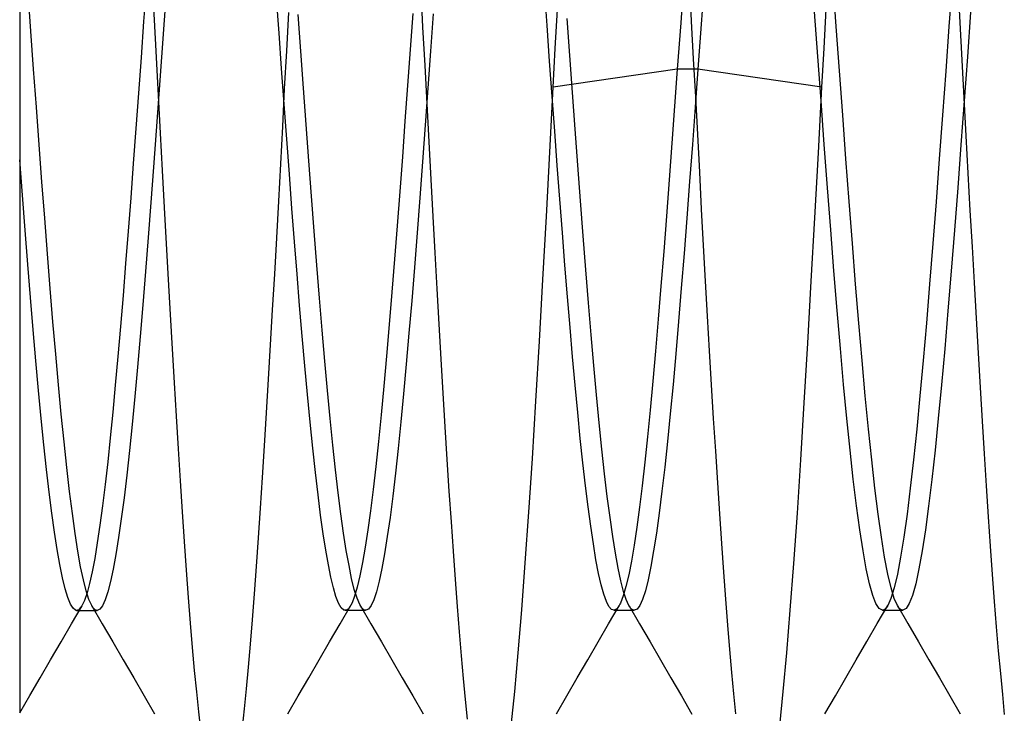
# Model space of a CAD drawing. Header units: millimetres. Extents: x -50 to 1, y 0 to 191.
# Tile 65 of 151: x -6.8 to -4.97, y 118.96 to 120.25. Entities that reach past the tile are written whole.
import ezdxf

# ---------------------------------------------------------------- set-up
doc = ezdxf.new("R2010")
doc.units = ezdxf.units.MM
doc.layers.add('MAIN-2', color=7, linetype='Continuous')

msp = doc.modelspace()

# ---------------------------------------------------------------- linework, layer by layer
at = {"layer": 'MAIN-2'}
for p, q in [((-5.5632, 120.3309), (-5.5695, 120.2444)), ((-5.5254, 120.3259), (-5.5315, 120.2419)), ((-6.5645, 120.3137), (-6.5694, 120.2465)), ((-6.5536, 120.3202), (-6.5499, 120.25)), ((-6.5259, 120.3182), (-6.5309, 120.2491)), ((-6.0493, 120.2363), (-6.0531, 120.3082)), ((-5.8183, 120.2394), (-5.8231, 120.3067)), ((-5.5535, 120.3179), (-5.5497, 120.2474)), ((-5.2799, 120.2373), (-5.2859, 120.3201)), ((-5.064, 120.32), (-5.07, 120.2371)), ((-5.0534, 120.3151), (-5.0498, 120.245)), ((-6.7793, 120.2288), (-6.7845, 120.2999)), ((-6.3172, 120.2249), (-6.3221, 120.2909)), ((-6.8, 120.2744), (-6.8, 120.2264)), ((-5.8029, 120.1966), (-5.799, 120.2687)), ((-5.3027, 120.1971), (-5.2989, 120.2697)), ((-6.5499, 120.25), (-6.5462, 120.1795)), ((-6.303, 120.1921), (-6.2993, 120.2633)), ((-6.2766, 120.1911), (-6.2816, 120.2599)), ((-6.0682, 120.2615), (-6.073, 120.1945)), ((-6.0301, 120.2611), (-6.0351, 120.1915)), ((-5.776, 120.1833), (-5.781, 120.2523)), ((-5.3141, 120.1815), (-5.3202, 120.2643)), ((-5.0298, 120.2639), (-5.0358, 120.181)), ((-6.5694, 120.2465), (-6.5742, 120.1797)), ((-6.5309, 120.2491), (-6.5359, 120.18)), ((-6.0455, 120.1645), (-6.0493, 120.2363)), ((-5.8135, 120.1727), (-5.8183, 120.2394)), ((-5.5695, 120.2444), (-5.5758, 120.158)), ((-5.5497, 120.2474), (-5.546, 120.1769)), ((-5.5315, 120.2419), (-5.5376, 120.158)), ((-5.2739, 120.1545), (-5.2799, 120.2373)), ((-5.07, 120.2371), (-5.076, 120.1543)), ((-5.0498, 120.245), (-5.0461, 120.1748)), ((-6.8, 120.2264), (-6.8, 120.1786)), ((-6.7742, 120.1577), (-6.7793, 120.2288)), ((-6.3124, 120.1588), (-6.3172, 120.2249)), ((-5.8068, 120.1245), (-5.8029, 120.1966)), ((-5.3065, 120.1245), (-5.3027, 120.1971)), ((-6.8, 120.1786), (-6.8, 120.1309)), ((-6.5742, 120.1797), (-6.579, 120.1134)), ((-6.5462, 120.1795), (-6.5425, 120.1091)), ((-6.5359, 120.18), (-6.5409, 120.1113)), ((-6.3068, 120.1212), (-6.303, 120.1921)), ((-6.2716, 120.1226), (-6.2766, 120.1911)), ((-6.073, 120.1945), (-6.078, 120.1276)), ((-6.0351, 120.1915), (-6.0401, 120.1222)), ((-5.771, 120.1146), (-5.776, 120.1833)), ((-5.546, 120.1769), (-5.5422, 120.1065)), ((-5.3081, 120.099), (-5.3141, 120.1815)), ((-5.0358, 120.181), (-5.0418, 120.0986)), ((-6.3076, 120.0928), (-6.3124, 120.1588)), ((-6.0417, 120.0932), (-6.0455, 120.1645)), ((-5.8087, 120.107), (-5.8135, 120.1727)), ((-5.0461, 120.1748), (-5.0423, 120.1044)), ((-6.769, 120.087), (-6.7742, 120.1577)), ((-5.5758, 120.158), (-5.8068, 120.1245)), ((-5.5758, 120.158), (-5.5808, 120.0888)), ((-5.5376, 120.158), (-5.5758, 120.158)), ((-5.5376, 120.158), (-5.5427, 120.0873)), ((-5.3065, 120.1245), (-5.5376, 120.158)), ((-5.2679, 120.0723), (-5.2739, 120.1545)), ((-5.076, 120.1543), (-5.082, 120.0721)), ((-6.8, 120.1309), (-6.8, 120.0835)), ((-6.2666, 120.0546), (-6.2716, 120.1226)), ((-6.078, 120.1276), (-6.0829, 120.0609)), ((-6.0401, 120.1222), (-6.0452, 120.0534)), ((-5.8132, 120.0033), (-5.8068, 120.1245)), ((-5.3132, 120.0018), (-5.3065, 120.1245)), ((-6.579, 120.1134), (-6.5838, 120.0474)), ((-6.5409, 120.1113), (-6.5459, 120.043)), ((-6.5425, 120.1091), (-6.5388, 120.0388)), ((-6.3105, 120.0509), (-6.3068, 120.1212)), ((-5.804, 120.0424), (-5.8087, 120.107)), ((-5.766, 120.0464), (-5.771, 120.1146)), ((-5.5422, 120.1065), (-5.5385, 120.0361)), ((-5.0423, 120.1044), (-5.0386, 120.034)), ((-6.7639, 120.017), (-6.769, 120.087)), ((-6.3028, 120.0272), (-6.3076, 120.0928)), ((-6.0379, 120.0225), (-6.0417, 120.0932)), ((-5.5808, 120.0888), (-5.5858, 120.0201)), ((-5.5427, 120.0873), (-5.5478, 120.0174)), ((-5.3021, 120.0174), (-5.3081, 120.099)), ((-5.0418, 120.0986), (-5.0478, 120.017)), ((-6.8, 120.0835), (-6.8, 120.0362)), ((-5.2619, 119.991), (-5.2679, 120.0723)), ((-5.082, 120.0721), (-5.088, 119.9909)), ((-6.3142, 119.9813), (-6.3105, 120.0509)), ((-6.2617, 119.9873), (-6.2666, 120.0546)), ((-6.0829, 120.0609), (-6.0877, 119.9949)), ((-6.0452, 120.0534), (-6.0502, 119.9853)), ((-6.8, 120.0362), (-6.8, 119.9891)), ((-6.5838, 120.0474), (-6.5886, 119.9822)), ((-6.5459, 120.043), (-6.5509, 119.9756)), ((-6.5388, 120.0388), (-6.535, 119.9691)), ((-5.7993, 119.9786), (-5.804, 120.0424)), ((-5.7611, 119.979), (-5.766, 120.0464)), ((-5.5385, 120.0361), (-5.5348, 119.9662)), ((-5.0386, 120.034), (-5.0347, 119.964)), ((-6.7587, 119.948), (-6.7639, 120.017)), ((-6.298, 119.9624), (-6.3028, 120.0272)), ((-6.0341, 119.9526), (-6.0379, 120.0225)), ((-5.5858, 120.0201), (-5.5909, 119.9518)), ((-5.5478, 120.0174), (-5.553, 119.9484)), ((-5.2961, 119.9371), (-5.3021, 120.0174)), ((-5.0478, 120.017), (-5.0538, 119.9367)), ((-6.0877, 119.9949), (-6.0926, 119.93)), ((-5.8195, 119.8835), (-5.8132, 120.0033)), ((-5.3199, 119.8809), (-5.3132, 120.0018)), ((-6.8, 119.9891), (-6.8, 119.9013)), ((-6.795, 119.923), (-6.8, 119.9891)), ((-6.5886, 119.9822), (-6.5934, 119.9184)), ((-6.5509, 119.9756), (-6.5559, 119.9093)), ((-6.3179, 119.9122), (-6.3142, 119.9813)), ((-6.2567, 119.9211), (-6.2617, 119.9873)), ((-6.0502, 119.9853), (-6.0552, 119.9184)), ((-5.7945, 119.9155), (-5.7993, 119.9786)), ((-5.7561, 119.9127), (-5.7611, 119.979)), ((-5.2559, 119.9112), (-5.2619, 119.991)), ((-5.088, 119.9909), (-5.094, 119.9111)), ((-6.535, 119.9691), (-6.5312, 119.9002)), ((-6.2932, 119.8987), (-6.298, 119.9624)), ((-5.5348, 119.9662), (-5.5311, 119.8972)), ((-5.0347, 119.964), (-5.0309, 119.8948)), ((-6.7536, 119.8802), (-6.7587, 119.948)), ((-6.0303, 119.8837), (-6.0341, 119.9526)), ((-5.5909, 119.9518), (-5.596, 119.8844)), ((-5.553, 119.9484), (-5.5581, 119.8807)), ((-6.79, 119.858), (-6.795, 119.923)), ((-6.2517, 119.8562), (-6.2567, 119.9211)), ((-6.0926, 119.93), (-6.0974, 119.8664)), ((-5.2901, 119.8585), (-5.2961, 119.9371)), ((-5.0538, 119.9367), (-5.0598, 119.8581)), ((-6.5934, 119.9184), (-6.5982, 119.8562)), ((-6.5559, 119.9093), (-6.5609, 119.8443)), ((-6.3216, 119.8439), (-6.3179, 119.9122)), ((-6.0552, 119.9184), (-6.0603, 119.8528)), ((-5.7897, 119.8533), (-5.7945, 119.9155)), ((-5.7511, 119.8477), (-5.7561, 119.9127)), ((-5.2499, 119.8333), (-5.2559, 119.9112)), ((-5.094, 119.9111), (-5.1001, 119.8332)), ((-6.8, 119.9013), (-6.8, 119.8135)), ((-6.5312, 119.9002), (-6.5275, 119.8327)), ((-6.2885, 119.8365), (-6.2932, 119.8987)), ((-6.0265, 119.8157), (-6.0303, 119.8837)), ((-5.826, 119.7659), (-5.8195, 119.8835)), ((-5.596, 119.8844), (-5.6012, 119.8183)), ((-5.5311, 119.8972), (-5.5275, 119.8295)), ((-5.0309, 119.8948), (-5.0271, 119.8268)), ((-6.7484, 119.8139), (-6.7536, 119.8802)), ((-6.0974, 119.8664), (-6.1022, 119.8041)), ((-5.5581, 119.8807), (-5.5632, 119.8146)), ((-5.3265, 119.7628), (-5.3199, 119.8809)), ((-6.7851, 119.7944), (-6.79, 119.858)), ((-6.5982, 119.8562), (-6.6029, 119.7958)), ((-6.2467, 119.7928), (-6.2517, 119.8562)), ((-6.0603, 119.8528), (-6.0653, 119.7887)), ((-5.7849, 119.7926), (-5.7897, 119.8533)), ((-5.7461, 119.7843), (-5.7511, 119.8477)), ((-5.2841, 119.7821), (-5.2901, 119.8585)), ((-5.0598, 119.8581), (-5.0659, 119.7817)), ((-6.5609, 119.8443), (-6.5659, 119.7808)), ((-6.5275, 119.8327), (-6.5237, 119.7664)), ((-6.3254, 119.7764), (-6.3216, 119.8439)), ((-6.2837, 119.776), (-6.2885, 119.8365)), ((-5.5275, 119.8295), (-5.5238, 119.763)), ((-5.2439, 119.7577), (-5.2499, 119.8333)), ((-5.1001, 119.8332), (-5.1061, 119.7576)), ((-6.8, 119.8135), (-6.8, 119.7258)), ((-6.7433, 119.7495), (-6.7484, 119.8139)), ((-6.0228, 119.7488), (-6.0265, 119.8157)), ((-5.6012, 119.8183), (-5.6063, 119.7541)), ((-5.5632, 119.8146), (-5.5684, 119.7503)), ((-5.0271, 119.8268), (-5.0233, 119.7599)), ((-6.7801, 119.7324), (-6.7851, 119.7944)), ((-6.6029, 119.7958), (-6.6077, 119.7367)), ((-6.2418, 119.7312), (-6.2467, 119.7928)), ((-6.1022, 119.8041), (-6.1071, 119.7428)), ((-5.7801, 119.7338), (-5.7849, 119.7926)), ((-6.5659, 119.7808), (-6.5709, 119.7193)), ((-6.3292, 119.7099), (-6.3254, 119.7764)), ((-6.2789, 119.7175), (-6.2837, 119.776)), ((-6.0653, 119.7887), (-6.0703, 119.7265)), ((-5.7411, 119.7227), (-5.7461, 119.7843)), ((-5.2781, 119.7084), (-5.2841, 119.7821)), ((-5.0659, 119.7817), (-5.0719, 119.708)), ((-6.5237, 119.7664), (-6.52, 119.7013)), ((-5.8325, 119.6511), (-5.826, 119.7659)), ((-5.5238, 119.763), (-5.5201, 119.6977)), ((-5.333, 119.6479), (-5.3265, 119.7628)), ((-5.2379, 119.685), (-5.2439, 119.7577)), ((-5.1061, 119.7576), (-5.1121, 119.6848)), ((-5.0233, 119.7599), (-5.0196, 119.6941)), ((-6.7381, 119.6873), (-6.7433, 119.7495)), ((-6.6077, 119.7367), (-6.6125, 119.679)), ((-6.1071, 119.7428), (-6.1122, 119.6824)), ((-6.0191, 119.6829), (-6.0228, 119.7488)), ((-5.6063, 119.7541), (-5.6114, 119.6922)), ((-5.5684, 119.7503), (-5.5735, 119.688)), ((-6.8, 119.7258), (-6.8, 119.6385)), ((-6.7751, 119.6723), (-6.7801, 119.7324)), ((-6.5709, 119.7193), (-6.5759, 119.6598)), ((-6.2368, 119.6717), (-6.2418, 119.7312)), ((-6.0703, 119.7265), (-6.0754, 119.6663)), ((-5.7754, 119.6771), (-5.7801, 119.7338)), ((-5.7361, 119.6632), (-5.7411, 119.7227)), ((-6.52, 119.7013), (-6.5163, 119.6371)), ((-6.333, 119.6445), (-6.3292, 119.7099)), ((-6.274, 119.6608), (-6.2789, 119.7175)), ((-5.2721, 119.6378), (-5.2781, 119.7084)), ((-5.0719, 119.708), (-5.0779, 119.6374)), ((-6.733, 119.6274), (-6.7381, 119.6873)), ((-6.1122, 119.6824), (-6.1173, 119.6236)), ((-6.0153, 119.6181), (-6.0191, 119.6829)), ((-5.6114, 119.6922), (-5.6164, 119.633)), ((-5.5735, 119.688), (-5.5787, 119.6281)), ((-5.5201, 119.6977), (-5.5164, 119.6333)), ((-5.2319, 119.6154), (-5.2379, 119.685)), ((-5.1121, 119.6848), (-5.1181, 119.6153)), ((-5.0196, 119.6941), (-5.0158, 119.6292)), ((-6.7701, 119.6146), (-6.7751, 119.6723)), ((-6.6125, 119.679), (-6.6174, 119.6229)), ((-6.2318, 119.6144), (-6.2368, 119.6717)), ((-6.0754, 119.6663), (-6.0804, 119.6085)), ((-5.7708, 119.6225), (-5.7754, 119.6771)), ((-6.5759, 119.6598), (-6.5809, 119.6027)), ((-6.2691, 119.6056), (-6.274, 119.6608)), ((-5.8391, 119.5397), (-5.8325, 119.6511)), ((-5.7311, 119.606), (-5.7361, 119.6632)), ((-5.3394, 119.5368), (-5.333, 119.6479)), ((-6.8, 119.6385), (-6.8, 119.5522)), ((-6.7278, 119.5701), (-6.733, 119.6274)), ((-6.5163, 119.6371), (-6.5126, 119.5738)), ((-6.3368, 119.5804), (-6.333, 119.6445)), ((-5.6164, 119.633), (-5.6215, 119.5766)), ((-5.5787, 119.6281), (-5.5838, 119.5707)), ((-5.5164, 119.6333), (-5.5126, 119.5699)), ((-5.2661, 119.5706), (-5.2721, 119.6378)), ((-5.0779, 119.6374), (-5.0839, 119.5703)), ((-5.0158, 119.6292), (-5.0121, 119.5653)), ((-6.7651, 119.5596), (-6.7701, 119.6146)), ((-6.6174, 119.6229), (-6.6221, 119.5694)), ((-6.2268, 119.5595), (-6.2318, 119.6144)), ((-6.1173, 119.6236), (-6.1224, 119.5673)), ((-6.0804, 119.6085), (-6.0854, 119.5533)), ((-6.0116, 119.5544), (-6.0153, 119.6181)), ((-5.766, 119.5697), (-5.7708, 119.6225)), ((-5.2259, 119.5495), (-5.2319, 119.6154)), ((-5.1181, 119.6153), (-5.1241, 119.5495)), ((-6.5809, 119.6027), (-6.5859, 119.5482)), ((-6.2643, 119.552), (-6.2691, 119.6056)), ((-5.7261, 119.5513), (-5.7311, 119.606)), ((-6.5126, 119.5738), (-6.5089, 119.5116)), ((-6.3406, 119.5178), (-6.3368, 119.5804)), ((-5.6215, 119.5766), (-5.6265, 119.5232)), ((-6.7601, 119.5075), (-6.7651, 119.5596)), ((-6.7227, 119.5156), (-6.7278, 119.5701)), ((-6.6221, 119.5694), (-6.6269, 119.5189)), ((-6.2219, 119.5073), (-6.2268, 119.5595)), ((-6.1224, 119.5673), (-6.1274, 119.5141)), ((-6.0079, 119.4921), (-6.0116, 119.5544)), ((-5.7612, 119.5188), (-5.766, 119.5697)), ((-5.5838, 119.5707), (-5.589, 119.5162)), ((-5.5126, 119.5699), (-5.5088, 119.5076)), ((-5.2601, 119.5075), (-5.2661, 119.5706)), ((-5.0839, 119.5703), (-5.0899, 119.5072)), ((-5.0121, 119.5653), (-5.0084, 119.5026)), ((-6.8, 119.5522), (-6.8, 119.469)), ((-6.5859, 119.5482), (-6.5909, 119.4964)), ((-6.2594, 119.5006), (-6.2643, 119.552)), ((-6.0854, 119.5533), (-6.0905, 119.5009)), ((-5.8457, 119.4332), (-5.8391, 119.5397)), ((-5.7211, 119.4993), (-5.7261, 119.5513)), ((-5.3458, 119.4307), (-5.3394, 119.5368)), ((-5.2199, 119.4877), (-5.2259, 119.5495)), ((-5.1241, 119.5495), (-5.1301, 119.4877)), ((-6.6269, 119.5189), (-6.6316, 119.4715)), ((-6.3443, 119.4568), (-6.3406, 119.5178)), ((-5.7564, 119.4703), (-5.7612, 119.5188)), ((-5.6265, 119.5232), (-5.6315, 119.473)), ((-6.7551, 119.4585), (-6.7601, 119.5075)), ((-6.7175, 119.4641), (-6.7227, 119.5156)), ((-6.5089, 119.5116), (-6.5051, 119.4507)), ((-6.2545, 119.4521), (-6.2594, 119.5006)), ((-6.2169, 119.458), (-6.2219, 119.5073)), ((-6.1274, 119.5141), (-6.1324, 119.4643)), ((-6.0905, 119.5009), (-6.0955, 119.4515)), ((-5.7161, 119.4504), (-5.7211, 119.4993)), ((-5.589, 119.5162), (-5.5941, 119.4647)), ((-5.5088, 119.5076), (-5.5049, 119.4467)), ((-5.2541, 119.4486), (-5.2601, 119.5075)), ((-5.0899, 119.5072), (-5.0959, 119.4483)), ((-5.0084, 119.5026), (-5.0047, 119.4414)), ((-6.5909, 119.4964), (-6.5959, 119.4476)), ((-6.0041, 119.4313), (-6.0079, 119.4921)), ((-5.2139, 119.4303), (-5.2199, 119.4877)), ((-5.1301, 119.4877), (-5.1361, 119.4302)), ((-6.8, 119.469), (-6.8, 119.3914)), ((-6.7124, 119.416), (-6.7175, 119.4641)), ((-6.6316, 119.4715), (-6.6363, 119.4268)), ((-6.1324, 119.4643), (-6.1373, 119.418)), ((-5.7515, 119.4246), (-5.7564, 119.4703)), ((-5.6315, 119.473), (-5.6364, 119.426)), ((-5.5941, 119.4647), (-5.5993, 119.4166)), ((-6.7502, 119.4127), (-6.7551, 119.4585)), ((-6.5959, 119.4476), (-6.6009, 119.402)), ((-6.5051, 119.4507), (-6.5014, 119.3913)), ((-6.3481, 119.3975), (-6.3443, 119.4568)), ((-6.2496, 119.4069), (-6.2545, 119.4521)), ((-6.2119, 119.4118), (-6.2169, 119.458)), ((-6.0955, 119.4515), (-6.1006, 119.4053)), ((-5.7111, 119.4046), (-5.7161, 119.4504)), ((-5.5049, 119.4467), (-5.5011, 119.3873)), ((-5.2481, 119.3942), (-5.2541, 119.4486)), ((-5.0959, 119.4483), (-5.1019, 119.394)), ((-6.6363, 119.4268), (-6.6411, 119.3846)), ((-6.0003, 119.3722), (-6.0041, 119.4313)), ((-5.8523, 119.3328), (-5.8457, 119.4332)), ((-5.6364, 119.426), (-5.6414, 119.3823)), ((-5.3523, 119.3309), (-5.3458, 119.4307)), ((-5.2079, 119.3775), (-5.2139, 119.4303)), ((-5.1361, 119.4302), (-5.1421, 119.3774)), ((-5.0047, 119.4414), (-5.0009, 119.3819)), ((-6.7453, 119.3701), (-6.7502, 119.4127)), ((-6.7072, 119.3713), (-6.7124, 119.416)), ((-6.2447, 119.3653), (-6.2496, 119.4069)), ((-6.2069, 119.369), (-6.2119, 119.4118)), ((-6.1373, 119.418), (-6.1422, 119.3751)), ((-5.7467, 119.3821), (-5.7515, 119.4246)), ((-5.5993, 119.4166), (-5.6044, 119.3721)), ((-6.8, 119.3914), (-6.8, 119.3208)), ((-6.6009, 119.402), (-6.6059, 119.3596)), ((-6.5014, 119.3913), (-6.4977, 119.3337)), ((-6.3518, 119.3402), (-6.3481, 119.3975)), ((-6.1006, 119.4053), (-6.1056, 119.3625)), ((-5.7061, 119.3622), (-5.7111, 119.4046)), ((-5.2421, 119.3446), (-5.2481, 119.3942)), ((-5.1019, 119.394), (-5.1079, 119.3444)), ((-6.7404, 119.331), (-6.7453, 119.3701)), ((-6.7021, 119.3303), (-6.7072, 119.3713)), ((-6.6411, 119.3846), (-6.646, 119.345)), ((-6.1422, 119.3751), (-6.1471, 119.3357)), ((-5.9965, 119.3152), (-6.0003, 119.3722)), ((-5.7418, 119.3428), (-5.7467, 119.3821)), ((-5.6414, 119.3823), (-5.6464, 119.342)), ((-5.6044, 119.3721), (-5.6096, 119.3311)), ((-5.5011, 119.3873), (-5.4973, 119.3299)), ((-5.2019, 119.3295), (-5.2079, 119.3775)), ((-5.1421, 119.3774), (-5.1481, 119.3294)), ((-5.0009, 119.3819), (-4.9972, 119.3245)), ((-6.6059, 119.3596), (-6.6109, 119.3208)), ((-6.2399, 119.3273), (-6.2447, 119.3653)), ((-6.202, 119.3296), (-6.2069, 119.369)), ((-6.1056, 119.3625), (-6.1106, 119.3232)), ((-5.7011, 119.3233), (-5.7061, 119.3622)), ((-6.646, 119.345), (-6.6509, 119.3086)), ((-6.4977, 119.3337), (-6.4939, 119.2782)), ((-6.3556, 119.285), (-6.3518, 119.3402)), ((-6.1471, 119.3357), (-6.152, 119.2999)), ((-5.737, 119.3067), (-5.7418, 119.3428)), ((-5.6464, 119.342), (-5.6513, 119.305)), ((-5.2361, 119.3001), (-5.2421, 119.3446)), ((-5.1079, 119.3444), (-5.1139, 119.2999)), ((-6.8, 119.3208), (-6.8, 119.257)), ((-6.7355, 119.2955), (-6.7404, 119.331)), ((-6.6969, 119.2933), (-6.7021, 119.3303)), ((-6.6109, 119.3208), (-6.6159, 119.2856)), ((-6.235, 119.2929), (-6.2399, 119.3273)), ((-6.197, 119.2939), (-6.202, 119.3296)), ((-6.1106, 119.3232), (-6.1157, 119.2875)), ((-5.9926, 119.2603), (-5.9965, 119.3152)), ((-5.8588, 119.2388), (-5.8523, 119.3328)), ((-5.6961, 119.2879), (-5.7011, 119.3233)), ((-5.6096, 119.3311), (-5.6147, 119.294)), ((-5.4973, 119.3299), (-5.4935, 119.2744)), ((-5.3589, 119.2376), (-5.3523, 119.3309)), ((-5.1959, 119.2867), (-5.2019, 119.3295)), ((-5.1481, 119.3294), (-5.1541, 119.2866)), ((-4.9972, 119.3245), (-4.9934, 119.2694)), ((-6.6509, 119.3086), (-6.6557, 119.2758)), ((-6.152, 119.2999), (-6.1569, 119.2677)), ((-5.7321, 119.2738), (-5.737, 119.3067)), ((-5.6513, 119.305), (-5.6563, 119.2715)), ((-5.2301, 119.261), (-5.2361, 119.3001)), ((-5.1139, 119.2999), (-5.1199, 119.2607)), ((-6.7305, 119.2635), (-6.7355, 119.2955)), ((-6.6918, 119.2602), (-6.6969, 119.2933)), ((-6.6159, 119.2856), (-6.6209, 119.2543)), ((-6.3593, 119.2319), (-6.3556, 119.285)), ((-6.2302, 119.2623), (-6.235, 119.2929)), ((-6.192, 119.2618), (-6.197, 119.2939)), ((-6.1157, 119.2875), (-6.1207, 119.2557)), ((-5.6911, 119.2564), (-5.6961, 119.2879)), ((-5.6147, 119.294), (-5.6199, 119.2609)), ((-5.1899, 119.2493), (-5.1959, 119.2867)), ((-5.1541, 119.2866), (-5.1601, 119.2493)), ((-6.7256, 119.2353), (-6.7305, 119.2635)), ((-6.6866, 119.2314), (-6.6918, 119.2602)), ((-6.6557, 119.2758), (-6.6604, 119.2469)), ((-6.4939, 119.2782), (-6.4901, 119.225)), ((-6.2255, 119.2352), (-6.2302, 119.2623)), ((-6.187, 119.2336), (-6.192, 119.2618)), ((-6.1569, 119.2677), (-6.1618, 119.2392)), ((-5.9888, 119.2077), (-5.9926, 119.2603)), ((-5.7273, 119.2444), (-5.7321, 119.2738)), ((-5.6563, 119.2715), (-5.6613, 119.2418)), ((-5.6199, 119.2609), (-5.625, 119.2318)), ((-5.4935, 119.2744), (-5.4897, 119.2213)), ((-5.2241, 119.2274), (-5.2301, 119.261)), ((-5.1199, 119.2607), (-5.1259, 119.2272)), ((-4.9934, 119.2694), (-4.9896, 119.2167)), ((-6.8, 119.257), (-6.8, 119.1994)), ((-6.6604, 119.2469), (-6.6651, 119.2217)), ((-6.6209, 119.2543), (-6.6259, 119.2269)), ((-6.1207, 119.2557), (-6.1257, 119.2279)), ((-5.7224, 119.2189), (-5.7273, 119.2444)), ((-5.6861, 119.2287), (-5.6911, 119.2564)), ((-5.6613, 119.2418), (-5.6663, 119.216)), ((-5.1839, 119.2177), (-5.1899, 119.2493)), ((-5.1601, 119.2493), (-5.1661, 119.2176)), ((-6.7206, 119.2109), (-6.7256, 119.2353)), ((-6.6815, 119.2067), (-6.6866, 119.2314)), ((-6.6259, 119.2269), (-6.6309, 119.2037)), ((-6.4901, 119.225), (-6.4864, 119.1743)), ((-6.363, 119.1811), (-6.3593, 119.2319)), ((-6.2208, 119.2118), (-6.2255, 119.2352)), ((-6.1821, 119.2093), (-6.187, 119.2336)), ((-6.1618, 119.2392), (-6.1668, 119.2145)), ((-6.1257, 119.2279), (-6.1308, 119.2043)), ((-5.8654, 119.1513), (-5.8588, 119.2388)), ((-5.6811, 119.205), (-5.6861, 119.2287)), ((-5.625, 119.2318), (-5.6301, 119.207)), ((-5.3655, 119.1508), (-5.3589, 119.2376)), ((-5.2181, 119.1997), (-5.2241, 119.2274)), ((-5.1259, 119.2272), (-5.1319, 119.1996)), ((-6.7156, 119.1905), (-6.7206, 119.2109)), ((-6.6763, 119.1863), (-6.6815, 119.2067)), ((-6.6651, 119.2217), (-6.6699, 119.2002)), ((-6.2161, 119.192), (-6.2208, 119.2118)), ((-6.1771, 119.189), (-6.1821, 119.2093)), ((-6.1668, 119.2145), (-6.1717, 119.1936)), ((-5.985, 119.1576), (-5.9888, 119.2077)), ((-5.7175, 119.1975), (-5.7224, 119.2189)), ((-5.6663, 119.216), (-5.6714, 119.1944)), ((-5.6301, 119.207), (-5.6353, 119.1865)), ((-5.4897, 119.2213), (-5.486, 119.1707)), ((-5.1779, 119.192), (-5.1839, 119.2177)), ((-5.1661, 119.2176), (-5.1721, 119.192)), ((-4.9896, 119.2167), (-4.9858, 119.1668)), ((-6.8, 119.1994), (-6.8, 119.1466)), ((-6.7107, 119.1741), (-6.7156, 119.1905)), ((-6.6699, 119.2002), (-6.6747, 119.1825)), ((-6.6309, 119.2037), (-6.6359, 119.1845)), ((-6.2114, 119.1759), (-6.2161, 119.192)), ((-6.1721, 119.1729), (-6.1771, 119.189)), ((-6.1717, 119.1936), (-6.1765, 119.1767)), ((-6.1308, 119.2043), (-6.1358, 119.1849)), ((-5.7127, 119.1801), (-5.7175, 119.1975)), ((-5.6761, 119.1855), (-5.6811, 119.205)), ((-5.6714, 119.1944), (-5.6764, 119.1769)), ((-5.2121, 119.1781), (-5.2181, 119.1997)), ((-5.1721, 119.192), (-5.1781, 119.1725)), ((-5.1719, 119.1724), (-5.1779, 119.192)), ((-5.1319, 119.1996), (-5.1379, 119.1781)), ((-6.7057, 119.1619), (-6.7107, 119.1741)), ((-6.6795, 119.1685), (-6.6844, 119.1583)), ((-6.6747, 119.1825), (-6.6795, 119.1685)), ((-6.6712, 119.1704), (-6.6763, 119.1863)), ((-6.666, 119.159), (-6.6712, 119.1704)), ((-6.6409, 119.1695), (-6.6459, 119.1587)), ((-6.6359, 119.1845), (-6.6409, 119.1695)), ((-6.4864, 119.1743), (-6.4826, 119.1263)), ((-6.3667, 119.1328), (-6.363, 119.1811)), ((-6.2066, 119.1636), (-6.2114, 119.1759)), ((-6.1765, 119.1767), (-6.1814, 119.1639)), ((-6.1671, 119.161), (-6.1721, 119.1729)), ((-6.1408, 119.1697), (-6.1459, 119.1589)), ((-6.1358, 119.1849), (-6.1408, 119.1697)), ((-5.7079, 119.1667), (-5.7127, 119.1801)), ((-5.6764, 119.1769), (-5.6815, 119.1638)), ((-5.6711, 119.1703), (-5.6761, 119.1855)), ((-5.6661, 119.1593), (-5.6711, 119.1703)), ((-5.6404, 119.1706), (-5.6456, 119.1593)), ((-5.6353, 119.1865), (-5.6404, 119.1706)), ((-5.486, 119.1707), (-5.4823, 119.1226)), ((-5.2061, 119.1627), (-5.2121, 119.1781)), ((-5.1781, 119.1725), (-5.1841, 119.1591)), ((-5.1659, 119.159), (-5.1719, 119.1724)), ((-5.1379, 119.1781), (-5.1439, 119.1627)), ((-6.7008, 119.154), (-6.7057, 119.1619)), ((-6.7036, 119.1252), (-6.6841, 119.1588)), ((-6.6959, 119.1503), (-6.7008, 119.154)), ((-6.6948, 119.1501), (-6.6959, 119.1503)), ((-6.6925, 119.1503), (-6.6936, 119.1501)), ((-6.6914, 119.1507), (-6.6925, 119.1503)), ((-6.6903, 119.1513), (-6.6914, 119.1507)), ((-6.6892, 119.1522), (-6.6903, 119.1513)), ((-6.6844, 119.1583), (-6.6892, 119.1522)), ((-6.6643, 119.1563), (-6.666, 119.159)), ((-6.666, 119.1588), (-6.6464, 119.1253)), ((-6.6627, 119.154), (-6.6643, 119.1563)), ((-6.661, 119.1523), (-6.6627, 119.154)), ((-6.6593, 119.151), (-6.661, 119.1523)), ((-6.6576, 119.1503), (-6.6593, 119.151)), ((-6.6559, 119.15), (-6.6576, 119.1503)), ((-6.6509, 119.1522), (-6.6559, 119.15)), ((-6.6459, 119.1587), (-6.6509, 119.1522)), ((-6.2017, 119.1551), (-6.2066, 119.1636)), ((-6.2037, 119.125), (-6.1841, 119.1585)), ((-6.1967, 119.1508), (-6.2017, 119.1551)), ((-6.1918, 119.1505), (-6.1967, 119.1508)), ((-6.1941, 119.1502), (-6.1909, 119.1502)), ((-6.1909, 119.1509), (-6.1918, 119.1505)), ((-6.19, 119.1515), (-6.1909, 119.1509)), ((-6.1909, 119.1502), (-6.1878, 119.1502)), ((-6.1891, 119.1522), (-6.19, 119.1515)), ((-6.1881, 119.1531), (-6.1891, 119.1522)), ((-6.1872, 119.1541), (-6.1881, 119.1531)), ((-6.1878, 119.1502), (-6.1846, 119.1502)), ((-6.1863, 119.1552), (-6.1872, 119.1541)), ((-6.1814, 119.1639), (-6.1863, 119.1552)), ((-6.1846, 119.1502), (-6.1815, 119.1502)), ((-6.1815, 119.1502), (-6.1783, 119.1502)), ((-6.1783, 119.1502), (-6.1751, 119.1502)), ((-6.1751, 119.1502), (-6.1719, 119.1502)), ((-6.1719, 119.1502), (-6.1687, 119.1502)), ((-6.1687, 119.1502), (-6.1655, 119.1502)), ((-6.1653, 119.1577), (-6.1671, 119.161)), ((-6.1657, 119.1587), (-6.1462, 119.1252)), ((-6.1655, 119.1502), (-6.1623, 119.1502)), ((-6.1634, 119.155), (-6.1653, 119.1577)), ((-6.1615, 119.1529), (-6.1634, 119.155)), ((-6.1623, 119.1502), (-6.1592, 119.1502)), ((-6.1597, 119.1514), (-6.1615, 119.1529)), ((-6.1578, 119.1505), (-6.1597, 119.1514)), ((-6.1592, 119.1502), (-6.156, 119.1502)), ((-6.1559, 119.1502), (-6.1578, 119.1505)), ((-6.1509, 119.1523), (-6.1559, 119.1502)), ((-6.1459, 119.1589), (-6.1509, 119.1523)), ((-5.9812, 119.1101), (-5.985, 119.1576)), ((-5.8719, 119.071), (-5.8654, 119.1513)), ((-5.7031, 119.1572), (-5.7079, 119.1667)), ((-5.7036, 119.1253), (-5.6841, 119.1588)), ((-5.6982, 119.1517), (-5.7031, 119.1572)), ((-5.6934, 119.1503), (-5.6982, 119.1517)), ((-5.694, 119.1502), (-5.6909, 119.1502)), ((-5.6886, 119.1528), (-5.6934, 119.1503)), ((-5.6909, 119.1502), (-5.6877, 119.1502)), ((-5.6874, 119.154), (-5.6886, 119.1528)), ((-5.6877, 119.1502), (-5.6845, 119.1502)), ((-5.6862, 119.1555), (-5.6874, 119.154)), ((-5.685, 119.1572), (-5.6862, 119.1555)), ((-5.6838, 119.1592), (-5.685, 119.1572)), ((-5.6845, 119.1502), (-5.6814, 119.1502)), ((-5.6827, 119.1614), (-5.6838, 119.1592)), ((-5.6815, 119.1638), (-5.6827, 119.1614)), ((-5.6814, 119.1502), (-5.6782, 119.1502)), ((-5.6782, 119.1502), (-5.675, 119.1502)), ((-5.675, 119.1502), (-5.6718, 119.1502)), ((-5.6718, 119.1502), (-5.6686, 119.1502)), ((-5.6686, 119.1502), (-5.6654, 119.1502)), ((-5.6644, 119.1565), (-5.6661, 119.1593)), ((-5.6656, 119.1584), (-5.6461, 119.1248)), ((-5.6654, 119.1502), (-5.6623, 119.1502)), ((-5.6627, 119.1543), (-5.6644, 119.1565)), ((-5.661, 119.1525), (-5.6627, 119.1543)), ((-5.6623, 119.1502), (-5.6591, 119.1502)), ((-5.6593, 119.1512), (-5.661, 119.1525)), ((-5.6576, 119.1505), (-5.6593, 119.1512)), ((-5.6591, 119.1502), (-5.6559, 119.1502)), ((-5.6559, 119.1502), (-5.6576, 119.1505)), ((-5.6507, 119.1525), (-5.6559, 119.1502)), ((-5.6456, 119.1593), (-5.6507, 119.1525)), ((-5.3721, 119.071), (-5.3655, 119.1508)), ((-5.2001, 119.1535), (-5.2061, 119.1627)), ((-5.2036, 119.1254), (-5.1841, 119.159)), ((-5.1941, 119.1504), (-5.2001, 119.1535)), ((-5.1924, 119.1507), (-5.1941, 119.1504)), ((-5.1941, 119.1504), (-5.1909, 119.1504)), ((-5.1908, 119.1514), (-5.1924, 119.1507)), ((-5.1909, 119.1504), (-5.1877, 119.1504)), ((-5.1891, 119.1526), (-5.1908, 119.1514)), ((-5.1874, 119.1543), (-5.1891, 119.1526)), ((-5.1877, 119.1504), (-5.1845, 119.1504)), ((-5.1857, 119.1564), (-5.1874, 119.1543)), ((-5.1841, 119.1591), (-5.1857, 119.1564)), ((-5.1845, 119.1504), (-5.1814, 119.1504)), ((-5.1814, 119.1504), (-5.1782, 119.1504)), ((-5.1782, 119.1504), (-5.175, 119.1504)), ((-5.175, 119.1504), (-5.1718, 119.1504)), ((-5.1718, 119.1504), (-5.1686, 119.1504)), ((-5.1686, 119.1504), (-5.1654, 119.1504)), ((-5.1642, 119.1564), (-5.1659, 119.159)), ((-5.1659, 119.159), (-5.1464, 119.1254)), ((-5.1654, 119.1504), (-5.1623, 119.1504)), ((-5.1626, 119.1543), (-5.1642, 119.1564)), ((-5.1609, 119.1526), (-5.1626, 119.1543)), ((-5.1623, 119.1504), (-5.1591, 119.1504)), ((-5.1592, 119.1514), (-5.1609, 119.1526)), ((-5.1575, 119.1507), (-5.1592, 119.1514)), ((-5.1591, 119.1504), (-5.1559, 119.1504)), ((-5.1559, 119.1504), (-5.1575, 119.1507)), ((-5.1499, 119.1535), (-5.1559, 119.1504)), ((-5.1439, 119.1627), (-5.1499, 119.1535)), ((-4.9858, 119.1668), (-4.982, 119.1195)), ((-6.8, 119.1466), (-6.8, 119.0982)), ((-6.6936, 119.1501), (-6.6948, 119.1501)), ((-6.6942, 119.15), (-6.691, 119.15)), ((-6.691, 119.15), (-6.6878, 119.15)), ((-6.6878, 119.15), (-6.6846, 119.15)), ((-6.6846, 119.15), (-6.6815, 119.15)), ((-6.6815, 119.15), (-6.6783, 119.15)), ((-6.6783, 119.15), (-6.6751, 119.15)), ((-6.6751, 119.15), (-6.6719, 119.15)), ((-6.6719, 119.15), (-6.6687, 119.15)), ((-6.6687, 119.15), (-6.6655, 119.15)), ((-6.6655, 119.15), (-6.6623, 119.15)), ((-6.6623, 119.15), (-6.6591, 119.15)), ((-6.6591, 119.15), (-6.656, 119.15)), ((-6.3704, 119.0871), (-6.3667, 119.1328)), ((-6.7231, 119.0917), (-6.7036, 119.1252)), ((-6.6464, 119.1253), (-6.6269, 119.0917)), ((-6.4826, 119.1263), (-6.4788, 119.0809)), ((-6.2232, 119.0914), (-6.2037, 119.125)), ((-6.1462, 119.1252), (-6.1267, 119.0917)), ((-5.7231, 119.0917), (-5.7036, 119.1253)), ((-5.6461, 119.1248), (-5.6266, 119.0913)), ((-5.4823, 119.1226), (-5.4786, 119.0772)), ((-5.2231, 119.0919), (-5.2036, 119.1254)), ((-5.1464, 119.1254), (-5.1269, 119.0918)), ((-4.982, 119.1195), (-4.9782, 119.0748)), ((-6.8, 119.0982), (-6.8, 119.055)), ((-5.9774, 119.0653), (-5.9812, 119.1101)), ((-6.7426, 119.0582), (-6.7231, 119.0917)), ((-6.6269, 119.0917), (-6.6074, 119.0582)), ((-6.4788, 119.0809), (-6.475, 119.0383)), ((-6.3741, 119.0442), (-6.3704, 119.0871)), ((-6.2427, 119.0579), (-6.2232, 119.0914)), ((-6.1267, 119.0917), (-6.1073, 119.0583)), ((-5.7426, 119.0582), (-5.7231, 119.0917)), ((-5.6266, 119.0913), (-5.6071, 119.0578)), ((-5.4786, 119.0772), (-5.4749, 119.0345)), ((-5.2426, 119.0583), (-5.2231, 119.0919)), ((-5.1269, 119.0918), (-5.1074, 119.0583)), ((-5.9737, 119.0234), (-5.9774, 119.0653)), ((-5.8784, 118.9988), (-5.8719, 119.071)), ((-5.3786, 118.999), (-5.3721, 119.071)), ((-4.9782, 119.0748), (-4.9744, 119.0327)), ((-6.8, 119.055), (-6.8, 119.0185)), ((-6.7621, 119.0246), (-6.7426, 119.0582)), ((-6.6074, 119.0582), (-6.5879, 119.0246)), ((-6.3778, 119.0042), (-6.3741, 119.0442)), ((-6.2621, 119.0244), (-6.2427, 119.0579)), ((-6.1073, 119.0583), (-6.0878, 119.0247)), ((-5.7621, 119.0247), (-5.7426, 119.0582)), ((-5.6071, 119.0578), (-5.5876, 119.0242)), ((-5.2621, 119.0248), (-5.2426, 119.0583)), ((-5.1074, 119.0583), (-5.0879, 119.0247)), ((-6.7811, 118.9919), (-6.7621, 119.0246)), ((-6.5879, 119.0246), (-6.5684, 118.9911)), ((-6.475, 119.0383), (-6.4712, 118.9985)), ((-6.2816, 118.9908), (-6.2621, 119.0244)), ((-6.0878, 119.0247), (-6.0683, 118.9912)), ((-5.97, 118.9842), (-5.9737, 119.0234)), ((-5.7815, 118.9912), (-5.7621, 119.0247)), ((-5.5876, 119.0242), (-5.5681, 118.9907)), ((-5.4749, 119.0345), (-5.4712, 118.9945)), ((-5.2816, 118.9912), (-5.2621, 119.0248)), ((-5.0879, 119.0247), (-5.0684, 118.9912)), ((-4.9744, 119.0327), (-4.9707, 118.9933)), ((-6.8, 119.0185), (-6.8, 118.9903)), ((-6.3816, 118.9669), (-6.3778, 119.0042)), ((-6.8001, 118.9592), (-6.7811, 118.9919)), ((-6.8, 118.9903), (-6.8, 118.9717)), ((-6.5684, 118.9911), (-6.5489, 118.9575)), ((-6.4712, 118.9985), (-6.4675, 118.9614)), ((-6.3011, 118.9573), (-6.2816, 118.9908)), ((-6.0683, 118.9912), (-6.0488, 118.9576)), ((-5.8849, 118.9351), (-5.8784, 118.9988)), ((-5.801, 118.9576), (-5.7815, 118.9912)), ((-5.5681, 118.9907), (-5.5486, 118.9571)), ((-5.4712, 118.9945), (-5.4674, 118.9573)), ((-5.3851, 118.9354), (-5.3786, 118.999)), ((-5.3011, 118.9577), (-5.2816, 118.9912)), ((-5.0684, 118.9912), (-5.0489, 118.9576)), ((-4.9707, 118.9933), (-4.967, 118.9565)), ((-6.8, 118.9717), (-6.8, 118.9618)), ((-6.3853, 118.9323), (-6.3816, 118.9669)), ((-5.9663, 118.9478), (-5.97, 118.9842)), ((-6.8, 118.9618), (-6.8, 118.9593)), ((-6.4675, 118.9614), (-6.4638, 118.927))]:
    msp.add_line(p, q, dxfattribs=at)

doc.saveas('drawing.dxf')
